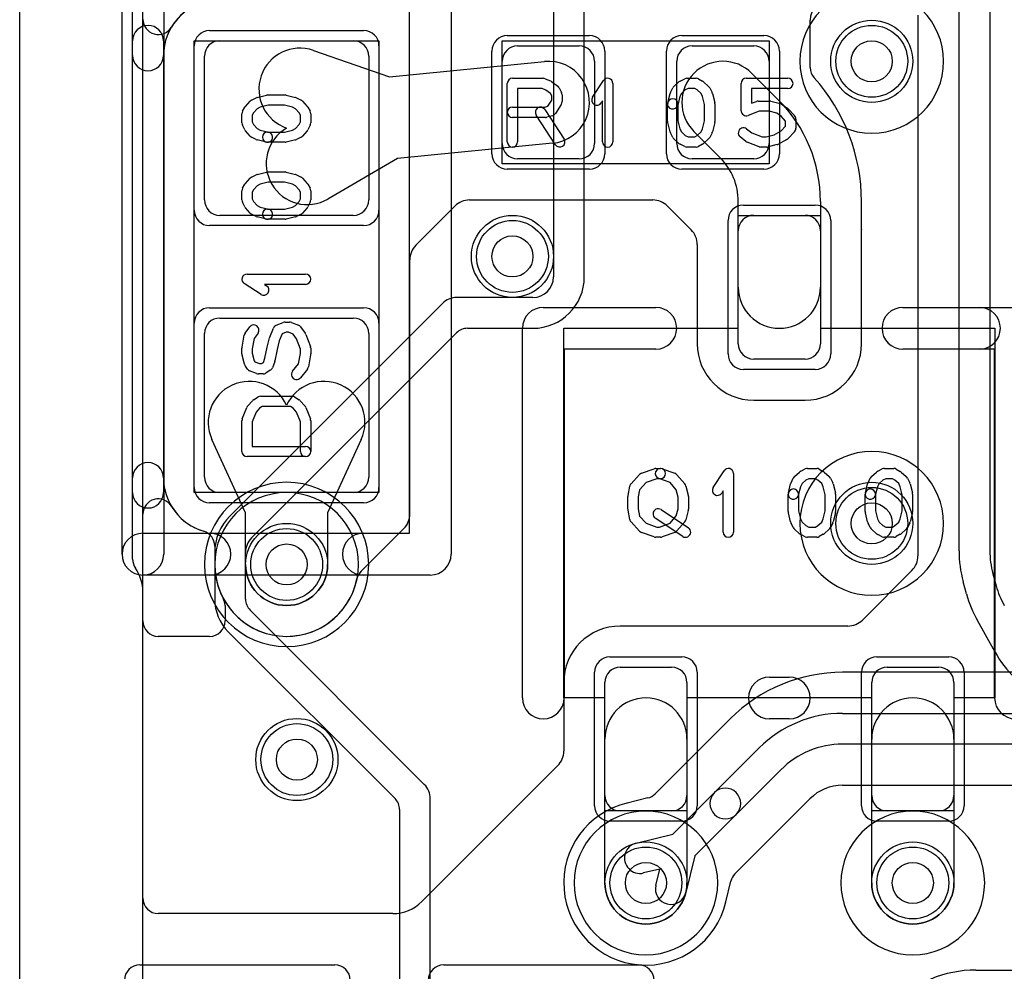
# Model space of a CAD drawing. Extents: x -0.8 to 20.5, y -0.5 to 20.
# Tile 4 of 20: x 0 to 4.8, y 6.9 to 11.5. Entities that reach past the tile are written whole.
import ezdxf

# ---------------------------------------------------------------- set-up
doc = ezdxf.new("R2010")
doc.units = 0
for name, color, linetype in [('Hole', 1, 'CONTINUOUS'), ('L1', 3, 'CONTINUOUS'), ('L2', 3, 'CONTINUOUS'), ('L3', 3, 'CONTINUOUS'), ('L4', 3, 'CONTINUOUS'), ('MetalMask-A', 176, 'CONTINUOUS'), ('Outline', 7, 'CONTINUOUS'), ('PartsArea-A', 111, 'CONTINUOUS'), ('PartsSilk-A', 221, 'CONTINUOUS'), ('Resist-A', 2, 'CONTINUOUS'), ('Resist-B', 2, 'CONTINUOUS'), ('Silk-A', 140, 'CONTINUOUS')]:
    doc.layers.add(name, color=color, linetype=linetype)

msp = doc.modelspace()

# ---------------------------------------------------------------- linework, layer by layer
at = {"layer": 'Hole'}
for centre in [(4.15, 11.3), (2.4, 10.35), (4.15, 9.05), (1.3, 8.85), (1.35, 7.9), (3.05, 7.29904), (4.35, 7.29904)]:
    msp.add_circle(centre, 0.1, dxfattribs=at)
at = {"layer": 'L1'}
for p, q in [((4.575, 8.91703), (4.575, 12.44289)), ((4.725, 12.44289), (4.725, 8.91703)), ((0.55004, 11.32874), (0.55004, 11.72479)), ((4.375, 11.52503), (4.375, 8.89142)), ((3.85004, 11.26976), (3.85004, 11.5)), ((0.55, 9.2), (0.55, 11.4)), ((0.7, 11.4), (0.7, 9.2)), ((0.975, 11.4), (1.625, 11.4)), ((2.425, 11.375), (2.725, 11.375)), ((3.275, 11.375), (3.575, 11.375)), ((0.9, 10.625), (0.9, 11.325)), ((1.43041, 11.35314), (1.80161, 11.22514)), ((1.7, 11.325), (1.7, 10.625)), ((1.80161, 11.22514), (2.55549, 11.29905)), ((2.35, 10.9), (2.35, 11.3)), ((2.8, 11.3), (2.8, 10.9)), ((3.2, 10.9), (3.2, 11.3)), ((3.65, 11.3), (3.65, 10.9)), ((3.56642, 11.24142), (3.69497, 11.11287)), ((3.41213, 10.83003), (3.28358, 10.95858)), ((2.59451, 10.90095), (1.84065, 10.82704)), ((1.84065, 10.82704), (1.50135, 10.62938)), ((2.725, 10.825), (2.425, 10.825)), ((3.575, 10.825), (3.275, 10.825)), ((2.19142, 10.62496), (3.08358, 10.62496)), ((3.5, 10.2), (3.5, 10.61789)), ((3.9, 10.61789), (3.9, 10.2)), ((4.1, 10.48049), (4.1, 10.61789)), ((1.92933, 10.40429), (2.12071, 10.59567)), ((3.15429, 10.59567), (3.27067, 10.47929)), ((1.625, 10.55), (0.975, 10.55)), ((3.575, 10.55), (3.825, 10.55)), ((3.5, 9.925), (3.5, 10.475)), ((3.9, 10.475), (3.9, 9.925)), ((4.10004, 9.925), (4.10004, 10.475)), ((3.29996, 10.40858), (3.29996, 9.925)), ((1.90004, 9.09544), (1.90004, 10.33358)), ((0.975, 10.05), (1.625, 10.05)), ((0.9, 9.275), (0.9, 9.975)), ((1.7, 9.975), (1.7, 9.275)), ((3.825, 9.85), (3.575, 9.85)), ((3.575, 9.64996), (3.825, 9.64996)), ((1.1, 9.10136), (0.93638, 9.45833)), ((1.66362, 9.45833), (1.5, 9.10136)), ((0.55004, 8.87521), (0.55004, 9.27126)), ((1.625, 9.2), (0.975, 9.2)), ((0.60004, 7.22501), (0.60004, 9.09469)), ((1.1, 8.85), (1.1, 9.10136)), ((1.5, 9.10136), (1.5, 8.85)), ((1.66325, 8.81723), (1.87075, 9.02473)), ((0.94996, 8.93958), (0.94996, 8.85)), ((0.94996, 8.93958), (0.94996, 8.85)), ((4.34571, 8.82071), (4.10433, 8.57933)), ((4.74001, 8.80509), (4.7561, 8.74613)), ((4.61139, 8.70662), (4.5953, 8.76559)), ((0.6, 8.57497), (0.6, 8.71716)), ((1, 8.64992), (1, 8.57497)), ((4.03362, 8.55004), (2.925, 8.55004)), ((4.75093, 8.42319), (4.66485, 8.57632)), ((0.92503, 8.5), (0.67497, 8.5)), ((2.925, 8.35), (3.175, 8.35)), ((4.225, 8.35), (4.475, 8.35)), ((2.64996, 8.275), (2.64996, 7.94138)), ((2.85, 7.725), (2.85, 8.275)), ((3.25, 8.275), (3.25, 7.725)), ((4.15, 7.725), (4.15, 8.275)), ((4.55, 8.275), (4.55, 7.725)), ((2.85, 7.29904), (2.85, 8)), ((3.25, 8), (3.25, 7.29904)), ((4.15, 7.29904), (4.15, 8)), ((4.55, 8), (4.55, 7.29904)), ((2.62067, 7.87067), (1.95862, 7.20862)), ((3.175, 7.65), (2.925, 7.65)), ((4.475, 7.65), (4.225, 7.65)), ((1.8172, 7.15004), (0.67501, 7.15004)), ((4.65711, 6.875), (5.59289, 6.875))]:
    msp.add_line(p, q, dxfattribs=at)
for centre in [(4.15, 11.3), (2.4, 10.35), (4.15, 9.05), (1.3, 8.85), (1.35, 7.9), (3.05, 7.29904), (4.35, 7.29904)]:
    msp.add_circle(centre, 0.2, dxfattribs=at)
for centre, radius, start, end in [((0.975, 11.325), 0.27504, 98.20876, 179.38752), ((0.975, 11.325), 0.27504, 90, 148.99123), ((3.95004, 11.5), 0.1, 90, 180), ((0.625, 11.4), 0.075, 0, 180), ((0.67501, 11.50531), 0.07497, 180, -31.0057), ((0.975, 11.325), 0.075, 90, 180), ((1.625, 11.325), 0.075, 0, 90), ((2.425, 11.3), 0.075, 90, 180), ((2.725, 11.3), 0.075, 0, 90), ((3.275, 11.3), 0.075, 90, 180), ((3.575, 11.3), 0.075, 0, 90), ((0.62501, 11.32874), 0.07497, 180, -0.61138), ((1.36521, 11.16407), 0.2, 70.97346, -109.02925), ((2.575, 11.1), 0.2, -84.402, 95.59934), ((3.425, 11.1), 0.2, 45, -135), ((3.92501, 11.26976), 0.07497, 180, -138.04403), ((3.19999, 10.61789), 0.90001, 0, 41.95915), ((3.2, 10.61789), 0.7, 0, 45.00058), ((1.40068, 10.80219), 0.2, 120.2253, -59.77693), ((2.425, 10.9), 0.075, 180, -90), ((2.725, 10.9), 0.075, -90, 0), ((3.275, 10.9), 0.075, 180, -90), ((3.575, 10.9), 0.075, -90, 0), ((3.2, 10.61789), 0.3, 0, 45.00135), ((0.975, 10.625), 0.075, 180, -90), ((1.625, 10.625), 0.075, -90, 0), ((2.19142, 10.52496), 0.1, 90, 135), ((3.08358, 10.52496), 0.1, 45, 90), ((3.575, 10.475), 0.075, 90, 180), ((3.825, 10.475), 0.075, 0, 90), ((3.19996, 10.40858), 0.1, 0, 45), ((4.17497, 10.48048), 0.07497, 179.99236, -179.10578), ((3.825, 10.475), 0.27504, 0, 0.89787), ((2.00004, 10.33358), 0.1, 135, 180), ((3.7, 10.2), 0.2, 180, 0), ((0.975, 9.975), 0.075, 90, 180), ((1.625, 9.975), 0.075, 0, 90), ((3.575, 9.925), 0.27504, 180, -90), ((3.575, 9.925), 0.075, 180, -90), ((3.825, 9.925), 0.27504, -90, 0), ((3.825, 9.925), 0.075, -90, 0), ((1.11819, 9.54166), 0.2, 24.62628, -155.37554), ((1.48181, 9.54166), 0.2, -24.62367, 155.37372), ((0.62501, 9.27126), 0.07497, 0.61138, 180), ((0.975, 9.27499), 0.27504, -179.38961, -106.60327), ((0.975, 9.275), 0.075, 180, -90), ((1.625, 9.275), 0.075, -90, 0), ((0.625, 9.2), 0.075, 180, 0), ((0.67501, 9.09469), 0.07497, 31.0057, 180), ((0.97501, 9.27499), 0.27504, -148.99409, -106.60526), ((1.80004, 9.09544), 0.1, -45, 0), ((0.87499, 8.93958), 0.07497, 0, 73.39739), ((0.87499, 8.93958), 0.07497, 0, 73.39739), ((0.62501, 8.87521), 0.07497, 180, -144.9172), ((4.275, 8.89142), 0.1, -45, 0), ((5.15, 8.91703), 0.575, 180, -164.7294), ((5.15, 8.91703), 0.425, 180, -164.72868), ((0.4, 8.71716), 0.2, 0, 35.08543), ((1.30001, 8.85), 0.35005, 180, -151.91663), ((1.3, 8.85001), 0.35004, -179.99836, -11.64603), ((1.3, 8.85), 0.2, 180, 0), ((1.71626, 8.76422), 0.07497, 135, 168.35734), ((5.16609, 8.85807), 0.425, -164.72868, -150.65928), ((0.92503, 8.64992), 0.07497, 0, 28.08283), ((5.16609, 8.85807), 0.575, -164.72871, -150.65935), ((0.67497, 8.57497), 0.07497, 180, -90), ((0.92503, 8.57497), 0.07497, -90, 0), ((2.925, 8.275), 0.27504, 90, 180), ((4.03362, 8.65004), 0.1, -90, -45), ((5.25217, 8.70493), 0.575, -150.66027, -135), ((2.925, 8.275), 0.075, 90, 180), ((3.175, 8.275), 0.075, 0, 90), ((4.225, 8.275), 0.075, 90, 180), ((4.475, 8.275), 0.075, 0, 90), ((3.05, 8), 0.2, 0, 180), ((4.35, 8), 0.2, 0, 180), ((2.54996, 7.94138), 0.1, -45, 0), ((2.925, 7.725), 0.075, 180, -90), ((3.175, 7.725), 0.075, -90, 0), ((4.225, 7.725), 0.075, 180, -90), ((4.475, 7.725), 0.075, -90, 0), ((3.05, 7.29904), 0.2, 180, 0), ((4.35, 7.29904), 0.2, 180, 0), ((0.67501, 7.22501), 0.07497, 180, -90), ((1.8172, 7.35004), 0.2, -90, -45), ((4.6571, 6.3), 0.575, 89.999, 135)]:
    msp.add_arc(centre, radius, start, end, dxfattribs=at)
at = {"layer": 'L2'}
msp.add_line((0.60004, 0.9949), (0.60004, 14.53823), dxfattribs=at)
for centre in [(4.15, 11.3), (2.4, 10.35), (4.15, 9.05), (1.35, 7.9), (4.35, 7.29904)]:
    msp.add_circle(centre, 0.2, dxfattribs=at)
for centre, start, end in [((1.3, 8.85), 90, -90), ((1.3, 8.85), -90, 90), ((3.05, 7.29904), 90, -90), ((3.05, 7.29904), -90, 90)]:
    msp.add_arc(centre, 0.35004, start, end, dxfattribs=at)
at = {"layer": 'L3'}
for p, q in [((0.60004, 0.9949), (0.60004, 14.53823)), ((2.59996, 12.25858), (2.59996, 10.25)), ((2.75, 10.25), (2.75, 12.25858)), ((2.05851, 10.12071), (1.02319, 9.08539)), ((2.49996, 10.15), (2.12922, 10.15)), ((1.12929, 8.97929), (2.128, 9.978)), ((2.18101, 9.99996), (2.49996, 9.99996)), ((0.94996, 8.90858), (0.94996, 8.68105)), ((1.1, 8.68105), (1.1, 8.90858)), ((1.97071, 7.77929), (1.12196, 8.62804)), ((1.01586, 8.52194), (1.828, 7.7098)), ((2, 5.84142), (2, 7.70858)), ((1.84996, 7.65679), (1.84996, 5.84141))]:
    msp.add_line(p, q, dxfattribs=at)
for centre in [(2.4, 10.35), (1.3, 8.85), (1.35, 7.9)]:
    msp.add_circle(centre, 0.2, dxfattribs=at)
for centre, radius, start, end in [((4.15, 11.3), 0.35004, 90, -90), ((4.15, 11.3), 0.35004, -90, 90), ((2.49996, 10.25), 0.25004, -90, 0), ((2.49996, 10.25), 0.1, -90, 0), ((2.12922, 10.05), 0.1, 90, 135), ((2.18101, 9.92499), 0.07497, 90, 135), ((4.15, 9.05), 0.35004, 90, -90), ((4.15, 9.05), 0.35004, -90, 90), ((1.2, 8.90859), 0.25004, 135.00162, -179.99771), ((1.2, 8.90858), 0.1, 135, 180), ((1.17498, 8.68105), 0.22502, 180, -135.0018), ((1.17497, 8.68105), 0.07497, 180, -135), ((1.9, 7.70858), 0.1, 0, 45), ((1.77499, 7.65679), 0.07497, 0, 45), ((3.05, 7.29904), 0.35004, 90, -90), ((3.05, 7.29904), 0.35004, -90, 90), ((4.35, 7.29904), 0.35004, 90, -90), ((4.35, 7.29904), 0.35004, -90, 90)]:
    msp.add_arc(centre, radius, start, end, dxfattribs=at)
at = {"layer": 'L4'}
for p, q in [((0.60004, 1.00004), (0.60004, 14.53823)), ((6.40117, 8.325), (4.00808, 8.325)), ((4.00807, 8.125), (6.40117, 8.125)), ((3.45982, 8.09778), (3.24394, 7.88188)), ((6.40117, 7.975), (4.00807, 7.975)), ((3.38408, 7.73918), (3.60147, 7.95659)), ((3.24071, 7.87865), (3.09479, 7.73273)), ((3.70754, 7.85052), (3.49014, 7.63312)), ((4.00806, 7.775), (5.30824, 7.775)), ((3.18158, 7.53668), (3.38408, 7.73918)), ((3.05942, 7.71287), (2.95808, 7.68834)), ((3.63378, 7.49392), (3.84896, 7.7091)), ((3.49014, 7.63312), (3.28764, 7.43062)), ((3.00294, 7.49342), (3.18158, 7.53668)), ((3.48369, 7.34383), (3.62934, 7.48948)), ((3.28764, 7.43062), (3.24438, 7.25198)), ((3.11789, 7.36693), (3.03824, 7.34764)), ((3.0986, 7.28728), (3.11789, 7.36693)), ((3.4393, 7.20712), (3.46383, 7.30846))]:
    msp.add_line(p, q, dxfattribs=at)
for centre in [(4.15, 11.3), (2.4, 10.35), (4.15, 9.05), (1.3, 8.85), (1.35, 7.9), (3.05, 7.29904), (4.35, 7.29904)]:
    msp.add_circle(centre, 0.2, dxfattribs=at)
for centre, radius, start, end in [((1.3, 8.85), 0.4, 90, -90), ((1.3, 8.85), 0.4, -90, 90), ((4.00805, 7.55), 0.775, 89.99778, 134.95243), ((4.00806, 7.55), 0.575, 89.999, 135), ((3.40681, 8.15079), 0.07497, -45, -44.26506), ((4.00806, 7.55), 0.425, 89.99865, 135), ((3.1877, 7.93166), 0.07497, -45, -44.19474), ((3.18829, 7.93226), 0.07497, -44.83787, -44.72979), ((3.1887, 7.93268), 0.07497, -45.17832, -44.82168), ((3.43617, 7.6852), 0.27501, 134.48585, 134.94991), ((3.19093, 7.93489), 0.07497, -45.51879, -45), ((4.00806, 7.55), 0.225, 90, 135), ((3.04178, 7.78574), 0.07497, -76.39191, -45), ((3.43711, 7.68615), 0.075, 135, -45), ((3.43711, 7.68615), 0.075, -45, 135), ((3.05001, 7.29905), 0.4, 103.37963, -13.37963), ((2.9404, 7.7612), 0.07497, -76.85531, -76.3604), ((3.02059, 7.42053), 0.075, 103.61192, -76.38701), ((3.68235, 7.43647), 0.07497, 133.7894, 135), ((3.43711, 7.68615), 0.27501, -45.3241, -44.6759), ((3.68679, 7.44091), 0.07497, 135, 136.2106), ((3.5367, 7.29082), 0.07497, 135, 166.39191), ((3.17149, 7.26963), 0.075, 166.38808, -13.61299), ((3.51216, 7.18944), 0.07497, 166.3604, 166.85531)]:
    msp.add_arc(centre, radius, start, end, dxfattribs=at)
at = {"layer": 'MetalMask-A'}
for p, q in [((0.975, 11.4), (1.625, 11.4)), ((2.425, 11.375), (2.725, 11.375)), ((3.275, 11.375), (3.575, 11.375)), ((0.9, 10.625), (0.9, 11.325)), ((1.7, 11.325), (1.7, 10.625)), ((2.35, 10.9), (2.35, 11.3)), ((2.8, 11.3), (2.8, 10.9)), ((3.2, 10.9), (3.2, 11.3)), ((3.65, 11.3), (3.65, 10.9)), ((2.725, 10.825), (2.425, 10.825)), ((3.575, 10.825), (3.275, 10.825)), ((1.625, 10.55), (0.975, 10.55)), ((3.575, 10.55), (3.825, 10.55)), ((3.5, 9.925), (3.5, 10.475)), ((3.9, 10.475), (3.9, 9.925)), ((0.975, 10.05), (1.625, 10.05)), ((0.9, 9.275), (0.9, 9.975)), ((1.7, 9.975), (1.7, 9.275)), ((3.825, 9.85), (3.575, 9.85)), ((1.625, 9.2), (0.975, 9.2)), ((2.925, 8.35), (3.175, 8.35)), ((4.225, 8.35), (4.475, 8.35)), ((2.85, 7.725), (2.85, 8.275)), ((3.25, 8.275), (3.25, 7.725)), ((4.15, 7.725), (4.15, 8.275)), ((4.55, 8.275), (4.55, 7.725)), ((3.175, 7.65), (2.925, 7.65)), ((4.475, 7.65), (4.225, 7.65))]:
    msp.add_line(p, q, dxfattribs=at)
for centre, start, end in [((0.975, 11.325), 90, 180), ((1.625, 11.325), 0, 90), ((2.425, 11.3), 90, 180), ((2.725, 11.3), 0, 90), ((3.275, 11.3), 90, 180), ((3.575, 11.3), 0, 90), ((2.425, 10.9), 180, -90), ((2.725, 10.9), -90, 0), ((3.275, 10.9), 180, -90), ((3.575, 10.9), -90, 0), ((0.975, 10.625), 180, -90), ((1.625, 10.625), -90, 0), ((3.575, 10.475), 90, 180), ((3.825, 10.475), 0, 90), ((0.975, 9.975), 90, 180), ((1.625, 9.975), 0, 90), ((3.575, 9.925), 180, -90), ((3.825, 9.925), -90, 0), ((0.975, 9.275), 180, -90), ((1.625, 9.275), -90, 0), ((2.925, 8.275), 90, 180), ((3.175, 8.275), 0, 90), ((4.225, 8.275), 90, 180), ((4.475, 8.275), 0, 90), ((2.925, 7.725), 180, -90), ((3.175, 7.725), -90, 0), ((4.225, 7.725), 180, -90), ((4.475, 7.725), -90, 0)]:
    msp.add_arc(centre, 0.075, start, end, dxfattribs=at)
at = {"layer": 'Outline'}
msp.add_line((0, 1), (0, 15), dxfattribs=at)
at = {"layer": 'PartsArea-A'}
for p, q in [((0.85, 9.2), (0.85, 11.4)), ((0.85, 11.4), (1.75, 11.4)), ((1.75, 11.4), (1.75, 9.2)), ((2.35, 10.8), (2.35, 11.4)), ((2.35, 11.4), (3.65, 11.4)), ((3.65, 11.4), (3.65, 10.8)), ((3.65, 10.8), (2.35, 10.8)), ((3.5, 10), (3.5, 10.55)), ((3.5, 10.55), (3.9, 10.55)), ((3.9, 10.55), (3.9, 10)), ((2.65, 8.2), (2.65, 10)), ((2.65, 10), (3.5, 10)), ((3.9, 10), (4.75, 10)), ((4.75, 10), (4.75, 8.2)), ((1.75, 9.2), (0.85, 9.2)), ((2.85, 8.2), (2.65, 8.2)), ((2.85, 7.65), (2.85, 8.2)), ((4.15, 8.2), (3.25, 8.2)), ((3.25, 8.2), (3.25, 7.65)), ((4.15, 7.65), (4.15, 8.2)), ((4.75, 8.2), (4.55, 8.2)), ((4.55, 8.2), (4.55, 7.65)), ((3.25, 7.65), (2.85, 7.65)), ((4.55, 7.65), (4.15, 7.65))]:
    msp.add_line(p, q, dxfattribs=at)
at = {"layer": 'PartsSilk-A'}
for p, q in [((0.4984, 8.9), (0.4984, 12.2)), ((2.1016, 12.2), (2.1016, 8.9)), ((0.7016, 12.0984), (0.7016, 8.9)), ((1.8984, 9.0016), (1.8984, 12.0984)), ((2.375, 10.90741), (2.375, 11.19259)), ((2.4, 11.21759), (2.55, 11.21759)), ((2.56015, 11.21544), (2.58515, 11.20433)), ((2.5897, 11.2017), (2.62026, 11.17948)), ((2.79013, 11.1247), (2.84291, 11.20618)), ((2.88889, 11.19259), (2.88889, 10.90741)), ((3.18617, 11.17795), (3.21117, 11.20017)), ((3.2166, 11.20384), (3.23882, 11.21495)), ((3.25, 11.21759), (3.29444, 11.21759)), ((3.30684, 11.2143), (3.32629, 11.20319)), ((3.3305, 11.20017), (3.3555, 11.17795)), ((3.51389, 11.05926), (3.51389, 11.19259)), ((3.53889, 11.21759), (3.74167, 11.21759)), ((1.1569, 11.12425), (1.20135, 11.13536)), ((1.20741, 11.13611), (1.29259, 11.13611)), ((1.29865, 11.13536), (1.3431, 11.12425)), ((2.5447, 11.16759), (2.425, 11.16759)), ((2.425, 11.16759), (2.425, 10.90741)), ((2.56243, 11.15971), (2.5447, 11.16759)), ((2.58593, 11.14263), (2.56243, 11.15971)), ((2.59167, 11.13114), (2.58593, 11.14263)), ((2.59167, 11.11087), (2.59167, 11.13114)), ((2.62792, 11.17044), (2.63903, 11.14822)), ((2.64167, 11.13704), (2.64167, 11.1037)), ((3.15631, 11.09865), (3.16742, 11.1431)), ((3.16931, 11.14822), (3.18042, 11.17044)), ((3.21526, 11.12831), (3.20481, 11.08653)), ((3.22299, 11.14377), (3.21526, 11.12831)), ((3.24192, 11.1606), (3.22299, 11.14377)), ((3.2559, 11.16759), (3.24192, 11.1606)), ((3.2878, 11.16759), (3.2559, 11.16759)), ((3.29923, 11.16106), (3.2878, 11.16759)), ((3.31868, 11.14377), (3.29923, 11.16106)), ((3.32641, 11.12831), (3.31868, 11.14377)), ((3.33611, 11.08951), (3.32641, 11.12831)), ((3.36125, 11.17044), (3.37236, 11.14822)), ((3.37425, 11.1431), (3.38536, 11.09865)), ((3.74167, 11.16759), (3.56389, 11.16759)), ((3.56389, 11.16759), (3.56389, 11.09554)), ((1.09983, 11.0805), (1.12205, 11.1055)), ((1.12956, 11.11125), (1.15178, 11.12236)), ((1.21049, 11.08611), (1.17169, 11.07641)), ((1.28951, 11.08611), (1.21049, 11.08611)), ((1.32831, 11.07641), (1.28951, 11.08611)), ((1.34822, 11.12236), (1.37044, 11.11125)), ((1.37795, 11.1055), (1.40017, 11.0805)), ((2.55783, 11.07685), (2.57292, 11.08087)), ((2.57292, 11.08087), (2.59167, 11.11087)), ((2.63787, 11.09045), (2.61009, 11.04601)), ((2.83889, 11.10801), (2.83209, 11.09752)), ((2.83889, 10.90741), (2.83889, 11.10801)), ((3.15556, 11.00741), (3.15556, 11.09259)), ((3.20556, 11.09259), (3.20556, 11.01049)), ((3.33611, 11.01049), (3.33611, 11.08951)), ((3.38611, 11.09259), (3.38611, 11.00741)), ((3.56389, 11.09554), (3.58832, 11.10484)), ((3.59722, 11.10648), (3.65278, 11.10648)), ((3.65884, 11.10573), (3.70328, 11.09462)), ((3.71109, 11.09117), (3.73887, 11.07265)), ((1.08241, 11), (1.08241, 11.04444)), ((1.0857, 11.05684), (1.09681, 11.07629)), ((1.13894, 11.04923), (1.13241, 11.0378)), ((1.13241, 11.0378), (1.13241, 11.0059)), ((1.15623, 11.06868), (1.13894, 11.04923)), ((1.17169, 11.07641), (1.15623, 11.06868)), ((1.34377, 11.06868), (1.32831, 11.07641)), ((1.36106, 11.04923), (1.34377, 11.06868)), ((1.36759, 11.0378), (1.36106, 11.04923)), ((1.36759, 11.0059), (1.36759, 11.0378)), ((1.40319, 11.07629), (1.4143, 11.05684)), ((1.41759, 11.04444), (1.41759, 11)), ((2.4, 11.07685), (2.55783, 11.07685)), ((2.60964, 10.89373), (2.51519, 11.03817)), ((2.55703, 11.06553), (2.65148, 10.92109)), ((2.59533, 11.0351), (2.56755, 11.02769)), ((3.60182, 11.05648), (3.54779, 11.0359)), ((3.6497, 11.05648), (3.60182, 11.05648)), ((3.68696, 11.04717), (3.6497, 11.05648)), ((3.70862, 11.03273), (3.68696, 11.04717)), ((3.73056, 11.00879), (3.70862, 11.03273)), ((3.74343, 11.06875), (3.77399, 11.03542)), ((1.09616, 10.9666), (1.08505, 10.98882)), ((1.13241, 11.0059), (1.1394, 10.99192)), ((1.1394, 10.99192), (1.15623, 10.97299)), ((1.34377, 10.97299), (1.3606, 10.99192)), ((1.3606, 10.99192), (1.36759, 11.0059)), ((1.41495, 10.98882), (1.40384, 10.9666)), ((2.56111, 11.02685), (2.4, 11.02685)), ((3.16742, 10.9569), (3.15631, 11.00135)), ((3.20556, 11.01049), (3.21526, 10.97169)), ((3.32641, 10.97169), (3.33611, 11.01049)), ((3.38536, 11.00135), (3.37425, 10.9569)), ((3.70946, 10.96079), (3.73056, 10.9838)), ((3.73056, 10.9838), (3.73056, 11.00879)), ((3.78056, 11.01852), (3.78056, 10.97407)), ((1.12205, 10.93617), (1.09983, 10.96117)), ((1.15623, 10.97299), (1.17169, 10.96526)), ((1.17169, 10.96526), (1.21347, 10.95481)), ((1.20741, 10.95556), (1.28951, 10.95556)), ((1.28951, 10.95556), (1.32831, 10.96526)), ((1.32831, 10.96526), (1.34377, 10.97299)), ((1.40017, 10.96117), (1.37795, 10.93617)), ((3.18042, 10.92956), (3.16931, 10.95178)), ((3.21526, 10.97169), (3.22299, 10.95623)), ((3.22299, 10.95623), (3.24192, 10.9394)), ((3.24192, 10.9394), (3.2559, 10.93241)), ((3.2878, 10.93241), (3.29923, 10.93894)), ((3.29923, 10.93894), (3.31868, 10.95623)), ((3.31868, 10.95623), (3.32641, 10.97169)), ((3.37236, 10.95178), (3.36125, 10.92956)), ((3.54062, 10.97137), (3.56534, 10.9516)), ((3.56534, 10.9516), (3.61571, 10.93241)), ((3.63581, 10.93241), (3.67428, 10.94203)), ((3.67428, 10.94203), (3.70946, 10.96079)), ((3.77399, 10.95717), (3.74343, 10.92384)), ((1.15178, 10.91931), (1.12956, 10.93042)), ((1.20135, 10.90631), (1.1569, 10.91742)), ((1.29259, 10.90556), (1.20741, 10.90556)), ((1.3431, 10.91742), (1.29865, 10.90631)), ((1.37044, 10.93042), (1.34822, 10.91931)), ((3.21117, 10.89983), (3.18617, 10.92205)), ((3.23882, 10.88505), (3.2166, 10.89616)), ((3.2559, 10.93241), (3.2878, 10.93241)), ((3.32629, 10.89681), (3.30684, 10.8857)), ((3.3555, 10.92205), (3.3305, 10.89983)), ((3.53716, 10.91011), (3.50938, 10.93233)), ((3.60221, 10.88405), (3.54388, 10.90627)), ((3.61571, 10.93241), (3.63581, 10.93241)), ((3.68939, 10.89427), (3.64495, 10.88316)), ((3.73676, 10.91868), (3.69509, 10.89646)), ((3.29444, 10.88241), (3.25, 10.88241)), ((3.63889, 10.88241), (3.61111, 10.88241)), ((1.12956, 10.73625), (1.15178, 10.74736)), ((1.1569, 10.74925), (1.20135, 10.76036)), ((1.20741, 10.76111), (1.29259, 10.76111)), ((1.29865, 10.76036), (1.3431, 10.74925)), ((1.34822, 10.74736), (1.37044, 10.73625)), ((1.0857, 10.68184), (1.09681, 10.70129)), ((1.09983, 10.7055), (1.12205, 10.7305)), ((1.17169, 10.70141), (1.15623, 10.69368)), ((1.21049, 10.71111), (1.17169, 10.70141)), ((1.28951, 10.71111), (1.21049, 10.71111)), ((1.32831, 10.70141), (1.28951, 10.71111)), ((1.34377, 10.69368), (1.32831, 10.70141)), ((1.37795, 10.7305), (1.40017, 10.7055)), ((1.40319, 10.70129), (1.4143, 10.68184)), ((1.08241, 10.625), (1.08241, 10.66944)), ((1.13894, 10.67423), (1.13241, 10.6628)), ((1.13241, 10.6628), (1.13241, 10.6309)), ((1.15623, 10.69368), (1.13894, 10.67423)), ((1.36106, 10.67423), (1.34377, 10.69368)), ((1.36759, 10.6628), (1.36106, 10.67423)), ((1.36759, 10.6309), (1.36759, 10.6628)), ((1.41759, 10.66944), (1.41759, 10.625)), ((1.09616, 10.5916), (1.08505, 10.61382)), ((1.13241, 10.6309), (1.1394, 10.61692)), ((1.1394, 10.61692), (1.15623, 10.59799)), ((1.34377, 10.59799), (1.3606, 10.61692)), ((1.3606, 10.61692), (1.36759, 10.6309)), ((1.41495, 10.61382), (1.40384, 10.5916)), ((1.12205, 10.56117), (1.09983, 10.58617)), ((1.15178, 10.54431), (1.12956, 10.55542)), ((1.15623, 10.59799), (1.17169, 10.59026)), ((1.17169, 10.59026), (1.21347, 10.57981)), ((1.20741, 10.58056), (1.28951, 10.58056)), ((1.28951, 10.58056), (1.32831, 10.59026)), ((1.32831, 10.59026), (1.34377, 10.59799)), ((1.37044, 10.55542), (1.34822, 10.54431)), ((1.40017, 10.58617), (1.37795, 10.56117)), ((1.20135, 10.53131), (1.1569, 10.54242)), ((1.29259, 10.53056), (1.20741, 10.53056)), ((1.3431, 10.54242), (1.29865, 10.53131)), ((1.10741, 10.26389), (1.39259, 10.26389)), ((1.1753, 10.16513), (1.09382, 10.21791)), ((1.39259, 10.21389), (1.19199, 10.21389)), ((1.19199, 10.21389), (1.20248, 10.20709)), ((2.55, 10.1016), (3.0984, 10.1016)), ((4.3016, 10.1016), (4.85, 10.1016)), ((1.24964, 10.01475), (1.28297, 10.02864)), ((1.29259, 10.03056), (1.31481, 10.03056)), ((1.32442, 10.02864), (1.35776, 10.01475)), ((1.0983, 9.97581), (1.12052, 10.00637)), ((1.16096, 9.97697), (1.14203, 9.95093)), ((1.21766, 9.95684), (1.23618, 10.00129)), ((1.29759, 9.98056), (1.27838, 9.97255)), ((1.30981, 9.98056), (1.29759, 9.98056)), ((1.33206, 9.97129), (1.30981, 9.98056)), ((1.36837, 10.00637), (1.39059, 9.97581)), ((2.4484, 8.2), (2.4484, 10)), ((1.08285, 9.90746), (1.09396, 9.96579)), ((1.14203, 9.95093), (1.13241, 9.90042)), ((1.20538, 9.90884), (1.21649, 9.95328)), ((1.26454, 9.93934), (1.25403, 9.89729)), ((1.27838, 9.97255), (1.26454, 9.93934)), ((1.34819, 9.9491), (1.33206, 9.97129)), ((1.36759, 9.89818), (1.34819, 9.9491)), ((1.39373, 9.97001), (1.41595, 9.91168)), ((1.08241, 9.875), (1.08241, 9.90278)), ((1.13241, 9.90042), (1.13241, 9.87808)), ((1.19438, 9.85398), (1.20512, 9.90768)), ((1.25403, 9.89729), (1.24303, 9.84232)), ((1.36759, 9.87736), (1.36759, 9.89818)), ((1.41759, 9.90278), (1.41759, 9.875)), ((3.0984, 9.8984), (2.6516, 9.8984)), ((2.6516, 9.8984), (2.6516, 8.2)), ((4.7484, 9.8984), (4.3016, 9.8984)), ((4.7484, 8.2), (4.7484, 9.8984)), ((1.09427, 9.8245), (1.08316, 9.86894)), ((1.13241, 9.87808), (1.14145, 9.84192)), ((1.14145, 9.84192), (1.14516, 9.83728)), ((1.14516, 9.83728), (1.16796, 9.82778)), ((1.17802, 9.82778), (1.18686, 9.83331)), ((1.18686, 9.83331), (1.19438, 9.85398)), ((1.24201, 9.83868), (1.2309, 9.80813)), ((1.35808, 9.82744), (1.36759, 9.87736)), ((1.41715, 9.87032), (1.40604, 9.81199)), ((1.11011, 9.80105), (1.099, 9.81494)), ((1.15334, 9.7797), (1.12001, 9.79359)), ((1.16796, 9.82778), (1.17802, 9.82778)), ((1.22066, 9.79547), (1.19844, 9.78158)), ((1.32863, 9.79062), (1.35808, 9.82744)), ((1.401, 9.80105), (1.36767, 9.75938)), ((1.18519, 9.77778), (1.16296, 9.77778)), ((1.11094, 9.62217), (1.13316, 9.64717)), ((1.13861, 9.65176), (1.16083, 9.66564)), ((1.17407, 9.66944), (1.32593, 9.66944)), ((1.33917, 9.66564), (1.36139, 9.65176)), ((1.36684, 9.64717), (1.38906, 9.62217)), ((1.0842, 9.55928), (1.10642, 9.61484)), ((1.15122, 9.59222), (1.13241, 9.54519)), ((1.16815, 9.61126), (1.15122, 9.59222)), ((1.18124, 9.61944), (1.16815, 9.61126)), ((1.31876, 9.61944), (1.18124, 9.61944)), ((1.33185, 9.61126), (1.31876, 9.61944)), ((1.34878, 9.59222), (1.33185, 9.61126)), ((1.36759, 9.54519), (1.34878, 9.59222)), ((1.39358, 9.61484), (1.4158, 9.55928)), ((1.08241, 9.4), (1.08241, 9.55)), ((1.13241, 9.54519), (1.13241, 9.425)), ((1.36759, 9.4), (1.36759, 9.54519)), ((1.41759, 9.55), (1.41759, 9.4)), ((1.13241, 9.425), (1.39259, 9.425)), ((1.39259, 9.375), (1.10741, 9.375)), ((3.02896, 9.29387), (3.09007, 9.31609)), ((3.09861, 9.31759), (3.12083, 9.31759)), ((3.12937, 9.31609), (3.19048, 9.29387)), ((3.37763, 9.2247), (3.43041, 9.30618)), ((3.8041, 9.30384), (3.82632, 9.31495)), ((3.8375, 9.31759), (3.88194, 9.31759)), ((3.89434, 9.3143), (3.91379, 9.30319)), ((4.1791, 9.30384), (4.20132, 9.31495)), ((4.2125, 9.31759), (4.25694, 9.31759)), ((4.26934, 9.3143), (4.28879, 9.30319)), ((2.97759, 9.24303), (3.01926, 9.28747)), ((3.10301, 9.26759), (3.05165, 9.24891)), ((3.12083, 9.26759), (3.10301, 9.26759)), ((3.16736, 9.24907), (3.11229, 9.26909)), ((3.20075, 9.28683), (3.23964, 9.24239)), ((3.47639, 9.29259), (3.47639, 9.00741)), ((3.75681, 9.24822), (3.76792, 9.27044)), ((3.77367, 9.27795), (3.79867, 9.30017)), ((3.82942, 9.2606), (3.81049, 9.24377)), ((3.8434, 9.26759), (3.82942, 9.2606)), ((3.8753, 9.26759), (3.8434, 9.26759)), ((3.88673, 9.26106), (3.8753, 9.26759)), ((3.90618, 9.24377), (3.88673, 9.26106)), ((3.918, 9.30017), (3.943, 9.27795)), ((3.94875, 9.27044), (3.95986, 9.24822)), ((4.13181, 9.24822), (4.14292, 9.27044)), ((4.14867, 9.27795), (4.17367, 9.30017)), ((4.20442, 9.2606), (4.18549, 9.24377)), ((4.2184, 9.26759), (4.20442, 9.2606)), ((4.2503, 9.26759), (4.2184, 9.26759)), ((4.26173, 9.26106), (4.2503, 9.26759)), ((4.28118, 9.24377), (4.26173, 9.26106)), ((4.293, 9.30017), (4.318, 9.27795)), ((4.32375, 9.27044), (4.33486, 9.24822)), ((2.96293, 9.18608), (2.97126, 9.23053)), ((3.01906, 9.21415), (3.0125, 9.17916)), ((3.05165, 9.24891), (3.01906, 9.21415)), ((3.19804, 9.21401), (3.16736, 9.24907)), ((3.20694, 9.1784), (3.19804, 9.21401)), ((3.24508, 9.23199), (3.25619, 9.18754)), ((3.42639, 9.20801), (3.41959, 9.19752)), ((3.42639, 9.00741), (3.42639, 9.20801)), ((3.74381, 9.19865), (3.75492, 9.2431)), ((3.80276, 9.22831), (3.79231, 9.18653)), ((3.81049, 9.24377), (3.80276, 9.22831)), ((3.91391, 9.22831), (3.90618, 9.24377)), ((3.92361, 9.18951), (3.91391, 9.22831)), ((3.96175, 9.2431), (3.97286, 9.19865)), ((4.11881, 9.19865), (4.12992, 9.2431)), ((4.17776, 9.22831), (4.16731, 9.18653)), ((4.18549, 9.24377), (4.17776, 9.22831)), ((4.28891, 9.22831), (4.28118, 9.24377)), ((4.29861, 9.18951), (4.28891, 9.22831)), ((4.33675, 9.2431), (4.34786, 9.19865)), ((2.9625, 9.11852), (2.9625, 9.18148)), ((3.0125, 9.17916), (3.0125, 9.12084)), ((3.20694, 9.1216), (3.20694, 9.1784)), ((3.25694, 9.18148), (3.25694, 9.11852)), ((3.74306, 9.10741), (3.74306, 9.19259)), ((3.79306, 9.19259), (3.79306, 9.11049)), ((3.92361, 9.11049), (3.92361, 9.18951)), ((3.97361, 9.19259), (3.97361, 9.10741)), ((4.11806, 9.10741), (4.11806, 9.19259)), ((4.16806, 9.19259), (4.16806, 9.11049)), ((4.29861, 9.11049), (4.29861, 9.18951)), ((4.34861, 9.19259), (4.34861, 9.10741)), ((2.97126, 9.06947), (2.96293, 9.11392)), ((3.0125, 9.12084), (3.01906, 9.08585)), ((3.12359, 9.1171), (3.25693, 9.02821)), ((3.19804, 9.08599), (3.20694, 9.1216)), ((3.25619, 9.11246), (3.24508, 9.06801)), ((3.01906, 9.08585), (3.05165, 9.05109)), ((3.22919, 8.98661), (3.09585, 9.0755)), ((3.16736, 9.05093), (3.19804, 9.08599)), ((3.75492, 9.0569), (3.74381, 9.10135)), ((3.79306, 9.11049), (3.80276, 9.07169)), ((3.80276, 9.07169), (3.81049, 9.05623)), ((3.90618, 9.05623), (3.91391, 9.07169)), ((3.91391, 9.07169), (3.92361, 9.11049)), ((3.97286, 9.10135), (3.96175, 9.0569)), ((4.12992, 9.0569), (4.11881, 9.10135)), ((4.16806, 9.11049), (4.17776, 9.07169)), ((4.17776, 9.07169), (4.18549, 9.05623)), ((4.28118, 9.05623), (4.28891, 9.07169)), ((4.28891, 9.07169), (4.29861, 9.11049)), ((4.34786, 9.10135), (4.33675, 9.0569)), ((3.01926, 9.01253), (2.97759, 9.05697)), ((3.05165, 9.05109), (3.10301, 9.03241)), ((3.10301, 9.03241), (3.11643, 9.03241)), ((3.11643, 9.03241), (3.16736, 9.05093)), ((3.23964, 9.05761), (3.20075, 9.01317)), ((3.76792, 9.02956), (3.75681, 9.05178)), ((3.79867, 8.99983), (3.77367, 9.02205)), ((3.81049, 9.05623), (3.82942, 9.0394)), ((3.82942, 9.0394), (3.8434, 9.03241)), ((3.8434, 9.03241), (3.8753, 9.03241)), ((3.8753, 9.03241), (3.88673, 9.03894)), ((3.88673, 9.03894), (3.90618, 9.05623)), ((3.943, 9.02205), (3.918, 8.99983)), ((3.95986, 9.05178), (3.94875, 9.02956)), ((4.14292, 9.02956), (4.13181, 9.05178)), ((4.17367, 8.99983), (4.14867, 9.02205)), ((4.18549, 9.05623), (4.20442, 9.0394)), ((4.20442, 9.0394), (4.2184, 9.03241)), ((4.2184, 9.03241), (4.2503, 9.03241)), ((4.2503, 9.03241), (4.26173, 9.03894)), ((4.26173, 9.03894), (4.28118, 9.05623)), ((4.318, 9.02205), (4.293, 8.99983)), ((4.33486, 9.05178), (4.32375, 9.02956)), ((0.6, 9.0016), (1.8984, 9.0016)), ((3.09007, 8.98391), (3.02896, 9.00613)), ((3.12083, 8.98241), (3.09861, 8.98241)), ((3.19048, 9.00613), (3.12937, 8.98391)), ((3.82632, 8.98505), (3.8041, 8.99616)), ((3.88194, 8.98241), (3.8375, 8.98241)), ((3.91379, 8.99681), (3.89434, 8.9857)), ((4.20132, 8.98505), (4.1791, 8.99616)), ((4.25694, 8.98241), (4.2125, 8.98241)), ((4.28879, 8.99681), (4.26934, 8.9857)), ((2, 8.7984), (0.6, 8.7984)), ((3.6516, 8.3016), (3.7484, 8.3016)), ((3.7484, 8.0984), (3.6516, 8.0984))]:
    msp.add_line(p, q, dxfattribs=at)
for centre, radius, start, end in [((2.4, 11.19259), 0.025, 90, 180), ((2.55, 11.19259), 0.025, 66.04914, 90), ((2.575, 11.18148), 0.025, 53.98274, 66.03964), ((2.60556, 11.15926), 0.025, 26.56505, 53.97932), ((2.86389, 11.19259), 0.025, 0, 147.06619), ((3.20278, 11.15926), 0.025, 131.62783, 153.43495), ((3.22778, 11.18148), 0.025, 116.56505, 131.62783), ((3.25, 11.19259), 0.025, 90, 116.56505), ((3.29444, 11.19259), 0.025, 60.26649, 90), ((3.31389, 11.18148), 0.025, 48.37217, 60.26649), ((3.33889, 11.15926), 0.025, 26.56505, 48.37217), ((3.53889, 11.19259), 0.025, 90, 180), ((3.74167, 11.19259), 0.025, -90, 90), ((1.20741, 11.11111), 0.025, 90, 104.03068), ((1.29259, 11.11111), 0.025, 75.96932, 90), ((2.61667, 11.13704), 0.025, 0, 26.56505), ((3.19167, 11.13704), 0.025, 153.43495, 165.96932), ((3.35, 11.13704), 0.025, 14.03068, 26.56505), ((1.11852, 11.06389), 0.025, 138.37217, 150.26649), ((1.14074, 11.08889), 0.025, 116.56505, 138.37217), ((1.16296, 11.1), 0.025, 104.03068, 116.56505), ((1.33704, 11.1), 0.025, 63.43495, 75.96932), ((1.35926, 11.08889), 0.025, 41.62783, 63.43495), ((1.38148, 11.06389), 0.025, 29.73351, 41.62783), ((2.61667, 11.1037), 0.025, -32.00538, 0), ((2.81111, 11.11111), 0.025, 147.06646, -32.93381), ((3.18056, 11.09259), 0.025, 0, 180), ((3.18056, 11.09259), 0.025, 165.96932, -14.03321), ((3.36111, 11.09259), 0.025, 0, 14.03068), ((3.59722, 11.08148), 0.025, 90, 110.85364), ((3.65278, 11.08148), 0.025, 75.96932, 90), ((3.69722, 11.07037), 0.025, 56.30358, 75.96376), ((1.10741, 11.04444), 0.025, 150.26649, 180), ((1.39259, 11.04444), 0.025, 0, 29.73351), ((2.4, 11.05185), 0.025, 90, -90), ((2.53611, 11.05185), 0.025, 33.18146, -146.81914), ((2.58889, 11.05926), 0.025, -75.07449, -32.01002), ((3.53889, 11.05926), 0.025, 180, -69.1435), ((3.725, 11.05185), 0.025, 42.5203, 56.30993), ((3.75556, 11.01852), 0.025, 0, 42.51745), ((1.10741, 11), 0.025, 180, -153.43495), ((1.39259, 11), 0.025, -26.56505, 0), ((2.56111, 11.05185), 0.025, -90, -75.06473), ((3.18056, 11.00741), 0.025, 180, -165.96932), ((3.36111, 11.00741), 0.025, -14.03068, 0), ((1.11852, 10.97778), 0.025, -153.43495, -138.37217), ((1.14074, 10.95278), 0.025, -138.37217, -116.56505), ((1.20741, 10.93056), 0.025, 90, -90), ((1.20741, 10.93056), 0.025, -104.03068, 75.96679), ((1.35926, 10.95278), 0.025, -63.43495, -41.62783), ((1.38148, 10.97778), 0.025, -41.62783, -26.56505), ((3.19167, 10.96296), 0.025, -165.96932, -153.43495), ((3.35, 10.96296), 0.025, -26.56505, -14.03068), ((3.525, 10.95185), 0.025, 51.33303, -128.65478), ((3.75556, 10.97407), 0.025, -42.5203, 0), ((1.16296, 10.94167), 0.025, -116.56505, -104.03068), ((1.29259, 10.93056), 0.025, -90, -75.96932), ((1.33704, 10.94167), 0.025, -75.96932, -63.43495), ((2.4, 10.90741), 0.025, 180, 0), ((2.63056, 10.90741), 0.025, -146.81854, 33.18086), ((2.86389, 10.90741), 0.025, 180, 0), ((3.20278, 10.94074), 0.025, -153.43495, -131.62783), ((3.22778, 10.91852), 0.025, -131.62783, -116.56505), ((3.31389, 10.91852), 0.025, -60.26649, -48.37217), ((3.33889, 10.94074), 0.025, -48.37217, -26.56505), ((3.55278, 10.92963), 0.025, -128.66697, -110.85364), ((3.68333, 10.91852), 0.025, -75.96932, -61.9318), ((3.725, 10.94074), 0.025, -61.9383, -42.51745), ((3.25, 10.90741), 0.025, -116.56505, -90), ((3.29444, 10.90741), 0.025, -90, -60.26649), ((3.61111, 10.90741), 0.025, -110.8565, -90), ((3.63889, 10.90741), 0.025, -90, -75.96376), ((1.16296, 10.725), 0.025, 104.03068, 116.56505), ((1.20741, 10.73611), 0.025, 90, 104.03068), ((1.29259, 10.73611), 0.025, 75.96932, 90), ((1.33704, 10.725), 0.025, 63.43495, 75.96932), ((1.11852, 10.68889), 0.025, 138.37217, 150.26649), ((1.14074, 10.71389), 0.025, 116.56505, 138.37217), ((1.35926, 10.71389), 0.025, 41.62783, 63.43495), ((1.38148, 10.68889), 0.025, 29.73351, 41.62783), ((1.10741, 10.66944), 0.025, 150.26649, 180), ((1.39259, 10.66944), 0.025, 0, 29.73351), ((1.10741, 10.625), 0.025, 180, -153.43495), ((1.39259, 10.625), 0.025, -26.56505, 0), ((1.11852, 10.60278), 0.025, -153.43495, -138.37217), ((1.14074, 10.57778), 0.025, -138.37217, -116.56505), ((1.20741, 10.55556), 0.025, 90, -90), ((1.20741, 10.55556), 0.025, -104.03068, 75.96679), ((1.35926, 10.57778), 0.025, -63.43495, -41.62783), ((1.38148, 10.60278), 0.025, -41.62783, -26.56505), ((1.16296, 10.56667), 0.025, -116.56505, -104.03068), ((1.29259, 10.55556), 0.025, -90, -75.96932), ((1.33704, 10.56667), 0.025, -75.96932, -63.43495), ((1.10741, 10.23889), 0.025, 90, -122.93381), ((1.39259, 10.23889), 0.025, -90, 90), ((1.18889, 10.18611), 0.025, -122.93354, 57.06619), ((2.55, 10), 0.1016, 90, 180), ((3.0984, 10), 0.1016, -90, 90), ((4.3016, 10), 0.1016, 90, -90), ((1.29259, 10.00556), 0.025, 90, 112.62353), ((1.31481, 10.00556), 0.025, 67.39424, 90), ((1.11852, 9.96111), 0.025, 143.98274, 169.21141), ((1.14074, 9.99167), 0.025, -36.01726, 143.97932), ((1.25926, 9.99167), 0.025, 112.62691, 157.38105), ((1.34815, 9.99167), 0.025, 36.01726, 67.38258), ((1.37037, 9.96111), 0.025, 20.8565, 36.02068), ((1.24074, 9.94722), 0.025, 157.37309, 165.96376), ((1.10741, 9.90278), 0.025, 169.21141, 180), ((1.22963, 9.90278), 0.025, 165.96932, 168.69205), ((1.39259, 9.90278), 0.025, 0, 20.85364), ((1.10741, 9.875), 0.025, 180, -165.96932), ((1.21852, 9.84722), 0.025, -19.97919, -11.30544), ((1.39259, 9.875), 0.025, -10.78859, 0), ((1.11852, 9.83056), 0.025, -165.96932, -141.33303), ((1.12963, 9.81667), 0.025, -141.33303, -112.62691), ((1.20741, 9.81667), 0.025, -57.99462, -19.97919), ((1.34815, 9.775), 0.025, 141.33303, -38.65478), ((1.38148, 9.81667), 0.025, -38.66697, -10.78385), ((1.16296, 9.80278), 0.025, -112.62691, -90), ((1.18519, 9.80278), 0.025, -90, -57.99462), ((1.15185, 9.63056), 0.025, 121.98594, 138.36931), ((1.17407, 9.64444), 0.025, 90, 121.99147), ((1.32593, 9.64444), 0.025, 58.01406, 90), ((1.34815, 9.63056), 0.025, 41.62783, 58.00853), ((1.12963, 9.60556), 0.025, 138.37217, 158.20215), ((1.37037, 9.60556), 0.025, 21.7929, 41.63069), ((1.10741, 9.55), 0.025, 158.2071, 180), ((1.39259, 9.55), 0.025, 0, 21.79785), ((1.10741, 9.4), 0.025, 180, -90), ((1.39259, 9.4), 0.025, 180, 0), ((1.39259, 9.4), 0.025, -90, 90), ((3.09861, 9.29259), 0.025, 90, 109.97136), ((3.12083, 9.29259), 0.025, 70.02864, -109.9816), ((3.12083, 9.29259), 0.025, -90, 90), ((3.45139, 9.29259), 0.025, 0, 147.06619), ((3.81528, 9.28148), 0.025, 116.56505, 131.62783), ((3.8375, 9.29259), 0.025, 90, 116.56505), ((3.88194, 9.29259), 0.025, 60.26649, 90), ((4.19028, 9.28148), 0.025, 116.56505, 131.62783), ((4.2125, 9.29259), 0.025, 90, 116.56505), ((4.25694, 9.29259), 0.025, 60.26649, 90), ((3.0375, 9.27037), 0.025, 109.97136, 136.84761), ((3.18194, 9.27037), 0.025, 41.18808, 70.02864), ((3.79028, 9.25926), 0.025, 131.62783, 153.43495), ((3.90139, 9.28148), 0.025, 48.37217, 60.26649), ((3.92639, 9.25926), 0.025, 26.56505, 48.37217), ((4.16528, 9.25926), 0.025, 131.62783, 153.43495), ((4.27639, 9.28148), 0.025, 48.37217, 60.26649), ((4.30139, 9.25926), 0.025, 26.56505, 48.37217), ((2.99583, 9.22593), 0.025, 136.84761, 169.39583), ((3.22083, 9.22593), 0.025, 14.03068, 41.18808), ((3.39861, 9.21111), 0.025, 147.06646, -32.93381), ((3.76806, 9.19259), 0.025, 0, 180), ((3.77917, 9.23704), 0.025, 153.43495, 165.96932), ((3.9375, 9.23704), 0.025, 14.03068, 26.56505), ((4.14306, 9.19259), 0.025, 0, 180), ((4.15417, 9.23704), 0.025, 153.43495, 165.96932), ((4.3125, 9.23704), 0.025, 14.03068, 26.56505), ((2.9875, 9.18148), 0.025, 169.39583, 180), ((3.23194, 9.18148), 0.025, 0, 14.03068), ((3.76806, 9.19259), 0.025, 165.96932, -14.03321), ((3.94861, 9.19259), 0.025, 0, 14.03068), ((4.14306, 9.19259), 0.025, 165.96932, -14.03321), ((4.32361, 9.19259), 0.025, 0, 14.03068), ((2.9875, 9.11852), 0.025, 180, -169.39583), ((3.10972, 9.0963), 0.025, 56.30358, -123.68908), ((3.23194, 9.11852), 0.025, -14.03068, 0), ((2.99583, 9.07407), 0.025, -169.39583, -136.84761), ((3.22083, 9.07407), 0.025, -41.18808, -14.03068), ((3.76806, 9.10741), 0.025, 180, -165.96932), ((3.94861, 9.10741), 0.025, -14.03068, 0), ((4.14306, 9.10741), 0.025, 180, -165.96932), ((4.32361, 9.10741), 0.025, -14.03068, 0), ((3.24306, 9.00741), 0.025, -123.69642, 56.31092), ((3.77917, 9.06296), 0.025, -165.96932, -153.43495), ((3.79028, 9.04074), 0.025, -153.43495, -131.62783), ((3.92639, 9.04074), 0.025, -48.37217, -26.56505), ((3.9375, 9.06296), 0.025, -26.56505, -14.03068), ((4.15417, 9.06296), 0.025, -165.96932, -153.43495), ((4.16528, 9.04074), 0.025, -153.43495, -131.62783), ((4.30139, 9.04074), 0.025, -48.37217, -26.56505), ((4.3125, 9.06296), 0.025, -26.56505, -14.03068), ((0.6, 8.9), 0.1016, 90, -90), ((3.0375, 9.02963), 0.025, -136.84761, -109.97136), ((3.09861, 9.00741), 0.025, -109.97136, -90), ((3.12083, 9.00741), 0.025, -90, -70.02864), ((3.18194, 9.02963), 0.025, -70.02864, -41.18808), ((3.45139, 9.00741), 0.025, 180, 0), ((3.81528, 9.01852), 0.025, -131.62783, -116.56505), ((3.8375, 9.00741), 0.025, -116.56505, -90), ((3.88194, 9.00741), 0.025, -90, -60.26649), ((3.90139, 9.01852), 0.025, -60.26649, -48.37217), ((4.19028, 9.01852), 0.025, -131.62783, -116.56505), ((4.2125, 9.00741), 0.025, -116.56505, -90), ((4.25694, 9.00741), 0.025, -90, -60.26649), ((4.27639, 9.01852), 0.025, -60.26649, -48.37217), ((0.6, 8.9), 0.1016, 180, 0), ((2, 8.9), 0.1016, -90, 0), ((3.6516, 8.2), 0.1016, 90, -90), ((3.7484, 8.2), 0.1016, -90, 90), ((2.55, 8.2), 0.1016, 180, 0), ((4.85, 8.2), 0.1016, 180, 0)]:
    msp.add_arc(centre, radius, start, end, dxfattribs=at)
at = {"layer": 'Resist-A'}
for p, q in [((0.925, 11.45), (1.675, 11.45)), ((2.375, 11.425), (2.775, 11.425)), ((3.225, 11.425), (3.625, 11.425)), ((0.85, 10.575), (0.85, 11.375)), ((1.75, 11.375), (1.75, 10.575)), ((2.3, 10.85), (2.3, 11.35)), ((2.85, 11.35), (2.85, 10.85)), ((3.15, 10.85), (3.15, 11.35)), ((3.7, 11.35), (3.7, 10.85)), ((2.775, 10.775), (2.375, 10.775)), ((3.625, 10.775), (3.225, 10.775)), ((3.525, 10.6), (3.875, 10.6)), ((3.45, 9.875), (3.45, 10.525)), ((3.95, 10.525), (3.95, 9.875)), ((1.675, 10.5), (0.925, 10.5)), ((0.925, 10.1), (1.675, 10.1)), ((0.85, 9.225), (0.85, 10.025)), ((1.75, 10.025), (1.75, 9.225)), ((3.875, 9.8), (3.525, 9.8)), ((1.675, 9.15), (0.925, 9.15)), ((2.875, 8.4), (3.225, 8.4)), ((4.175, 8.4), (4.525, 8.4)), ((2.8, 7.675), (2.8, 8.325)), ((3.3, 8.325), (3.3, 7.675)), ((4.1, 7.675), (4.1, 8.325)), ((4.6, 8.325), (4.6, 7.675)), ((3.225, 7.6), (2.875, 7.6)), ((4.525, 7.6), (4.175, 7.6)), ((0.585, 6.9), (1.535, 6.9)), ((2.065, 6.9), (3.015, 6.9))]:
    msp.add_line(p, q, dxfattribs=at)
for centre in [(4.15, 11.3), (2.4, 10.35), (4.15, 9.05), (1.3, 8.85), (1.35, 7.9), (3.05, 7.29904), (4.35, 7.29904)]:
    msp.add_circle(centre, 0.175, dxfattribs=at)
for centre, start, end in [((0.925, 11.375), 90, 180), ((1.675, 11.375), 0, 90), ((2.375, 11.35), 90, 180), ((2.775, 11.35), 0, 90), ((3.225, 11.35), 90, 180), ((3.625, 11.35), 0, 90), ((2.375, 10.85), 180, -90), ((2.775, 10.85), -90, 0), ((3.225, 10.85), 180, -90), ((3.625, 10.85), -90, 0), ((3.525, 10.525), 90, 180), ((3.875, 10.525), 0, 90), ((0.925, 10.575), 180, -90), ((1.675, 10.575), -90, 0), ((0.925, 10.025), 90, 180), ((1.675, 10.025), 0, 90), ((3.525, 9.875), 180, -90), ((3.875, 9.875), -90, 0), ((0.925, 9.225), 180, -90), ((1.675, 9.225), -90, 0), ((2.875, 8.325), 90, 180), ((3.225, 8.325), 0, 90), ((4.175, 8.325), 90, 180), ((4.525, 8.325), 0, 90), ((2.875, 7.675), 180, -90), ((3.225, 7.675), -90, 0), ((4.175, 7.675), 180, -90), ((4.525, 7.675), -90, 0), ((0.585, 6.825), 90, 180), ((1.535, 6.825), 0, 90), ((2.065, 6.825), 90, 180), ((3.015, 6.825), 0, 90)]:
    msp.add_arc(centre, 0.075, start, end, dxfattribs=at)
at = {"layer": 'Resist-B'}
for centre in [(4.15, 11.3), (2.4, 10.35), (4.15, 9.05), (1.3, 8.85), (1.35, 7.9), (3.05, 7.29904), (4.35, 7.29904)]:
    msp.add_circle(centre, 0.175, dxfattribs=at)
at = {"layer": 'Silk-A'}
for p, q in [((0.4984, 8.9), (0.4984, 12.2)), ((2.1016, 12.2), (2.1016, 8.9)), ((0.7016, 12.0984), (0.7016, 8.9)), ((1.8984, 9.0016), (1.8984, 12.0984)), ((2.55, 10.1016), (3.0984, 10.1016)), ((4.3016, 10.1016), (4.67472, 10.1016)), ((2.4484, 8.2), (2.4484, 10)), ((3.0984, 9.8984), (2.6516, 9.8984)), ((2.6516, 9.8984), (2.6516, 8.2)), ((4.67472, 9.8984), (4.3016, 9.8984)), ((0.6, 9.0016), (0.92673, 9.0016)), ((1.67327, 9.0016), (1.8984, 9.0016)), ((0.92673, 8.7984), (0.6, 8.7984)), ((2, 8.7984), (1.67327, 8.7984)), ((3.6516, 8.3016), (3.7484, 8.3016)), ((3.7484, 8.0984), (3.6516, 8.0984))]:
    msp.add_line(p, q, dxfattribs=at)
for centre, start, end in [((2.55, 10), 90, 180), ((3.0984, 10), -90, 90), ((4.3016, 10), 90, -90), ((4.67472, 10), -90, 90), ((0.6, 8.9), 90, -90), ((0.92673, 8.9), -90, 90), ((1.67327, 8.9), 90, -90), ((0.6, 8.9), 180, 0), ((2, 8.9), -90, 0), ((3.6516, 8.2), 90, -90), ((3.7484, 8.2), -90, 90), ((2.55, 8.2), 180, 0)]:
    msp.add_arc(centre, 0.1016, start, end, dxfattribs=at)

doc.saveas('drawing.dxf')
